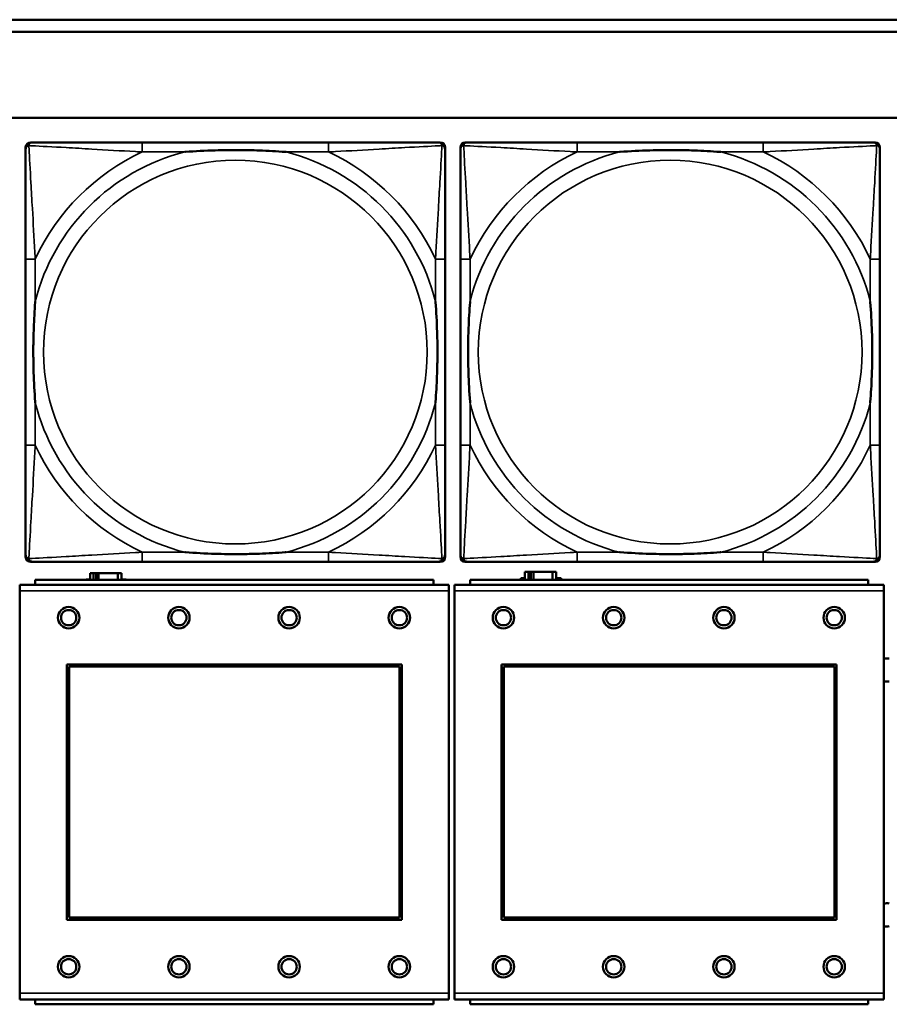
# Model space of a CAD drawing. Header units: inches. Extents: x 1.9 to 64.4, y 1.6 to 69.2.
# Tile 174 of 256: x 42.3 to 43.7, y 45.9 to 47.5. Entities that reach past the tile are written whole.
import ezdxf

# ---------------------------------------------------------------- set-up
doc = ezdxf.new("R2010")
doc.units = ezdxf.units.IN
doc.header["$MEASUREMENT"] = 0
doc.layers.add('Visible (ANSI)', color=7, linetype='Continuous', lineweight=50)
doc.layers.add('Visible Narrow (ANSI)', color=7, linetype='Continuous', lineweight=35)

msp = doc.modelspace()

# ---------------------------------------------------------------- linework, layer by layer
at = {"layer": 'Visible (ANSI)'}
for p, q in [((34.9375, 47.4763), (45.17, 47.4763)), ((45.17, 47.4563), (34.9375, 47.4563)), ((22.395, 47.3163), (45.17, 47.3163)), ((42.3345, 47.276), (42.3384, 47.276)), ((42.8211, 47.276), (42.5171, 47.276)), ((42.9998, 47.276), (43.0037, 47.276)), ((43.0445, 47.276), (43.0484, 47.276)), ((43.5311, 47.276), (43.2271, 47.276)), ((43.7098, 47.276), (43.7137, 47.276)), ((42.3266, 46.5989), (42.3266, 47.2681)), ((43.0116, 47.2681), (43.0116, 47.2642)), ((43.0366, 46.5989), (43.0366, 47.2681)), ((43.7216, 47.2681), (43.7216, 47.2642)), ((42.3266, 47.0855), (42.3266, 46.7815)), ((43.0116, 46.7815), (43.0116, 47.0855)), ((43.0366, 47.0855), (43.0366, 46.7815)), ((43.7216, 46.7815), (43.7216, 47.0855)), ((43.0116, 46.6028), (43.0116, 46.5989)), ((43.7216, 46.6028), (43.7216, 46.5989)), ((43.0037, 46.591), (42.3345, 46.591)), ((42.5171, 46.591), (42.8211, 46.591)), ((43.7137, 46.591), (43.0445, 46.591)), ((43.2271, 46.591), (43.5311, 46.591)), ((42.4377, 46.5726), (42.4319, 46.5726)), ((42.4319, 46.5726), (42.4319, 46.5614)), ((42.4377, 46.5726), (42.4417, 46.5726)), ((42.4377, 46.5614), (42.4377, 46.5726)), ((42.4417, 46.5614), (42.4417, 46.5726)), ((42.4417, 46.5726), (42.4458, 46.5726)), ((42.4458, 46.5726), (42.4458, 46.5614)), ((42.4458, 46.5726), (42.477, 46.5726)), ((42.477, 46.5726), (42.477, 46.5614)), ((42.4829, 46.5726), (42.477, 46.5726)), ((42.4829, 46.5614), (42.4829, 46.5726)), ((43.1354, 46.5614), (43.1354, 46.5641)), ((43.1354, 46.5641), (43.1419, 46.5641)), ((43.1477, 46.5746), (43.1419, 46.5746)), ((43.1419, 46.5746), (43.1419, 46.5614)), ((43.1477, 46.5746), (43.1517, 46.5746)), ((43.1477, 46.5614), (43.1477, 46.5746)), ((43.1517, 46.5614), (43.1517, 46.5746)), ((43.1517, 46.5746), (43.1558, 46.5746)), ((43.1558, 46.5746), (43.1558, 46.5614)), ((43.1558, 46.5746), (43.187, 46.5746)), ((43.187, 46.5746), (43.187, 46.5614)), ((43.1929, 46.5746), (43.187, 46.5746)), ((43.1929, 46.5614), (43.1929, 46.5746)), ((43.1929, 46.5641), (43.201, 46.5641)), ((43.201, 46.5641), (43.201, 46.5614)), ((43.0179, 46.5534), (42.3169, 46.5534)), ((42.3169, 46.5434), (42.3169, 46.5534)), ((42.9924, 46.5614), (42.3424, 46.5614)), ((42.3424, 46.5534), (42.3424, 46.5614)), ((42.4254, 46.5614), (42.4254, 46.5621)), ((42.4254, 46.5621), (42.4319, 46.5621)), ((42.4829, 46.5621), (42.491, 46.5621)), ((42.491, 46.5621), (42.491, 46.5614)), ((42.9924, 46.5614), (42.9924, 46.5534)), ((43.0179, 46.5534), (43.0179, 46.5434)), ((43.7279, 46.5534), (43.0269, 46.5534)), ((43.0269, 46.5434), (43.0269, 46.5534)), ((43.7024, 46.5614), (43.0524, 46.5614)), ((43.0524, 46.5534), (43.0524, 46.5614)), ((43.7024, 46.5614), (43.7024, 46.5534)), ((43.7279, 46.5534), (43.7279, 46.5434)), ((42.3169, 46.5434), (42.3169, 45.8864)), ((43.0179, 45.8864), (43.0179, 46.5434)), ((43.0269, 46.5434), (43.0269, 45.8864)), ((43.7279, 45.8864), (43.7279, 46.5434)), ((42.3939, 46.0064), (42.3939, 46.4234)), ((42.3939, 46.4234), (42.9409, 46.4234)), ((42.3975, 46.4198), (42.9373, 46.4198)), ((42.3975, 46.01), (42.3975, 46.4198)), ((42.9373, 46.4198), (42.9373, 46.01)), ((42.9409, 46.4234), (42.9409, 46.0064)), ((43.1039, 46.0064), (43.1039, 46.4234)), ((43.1039, 46.4234), (43.6509, 46.4234)), ((43.1075, 46.4198), (43.6473, 46.4198)), ((43.1075, 46.01), (43.1075, 46.4198)), ((43.6473, 46.4198), (43.6473, 46.01)), ((43.6509, 46.4234), (43.6509, 46.0064)), ((42.9409, 46.0064), (42.3939, 46.0064)), ((42.9373, 46.01), (42.3975, 46.01)), ((43.6509, 46.0064), (43.1039, 46.0064)), ((43.6473, 46.01), (43.1075, 46.01)), ((42.3169, 45.8764), (42.3169, 45.8864)), ((42.3169, 45.8764), (43.0179, 45.8764)), ((42.3424, 45.8764), (42.3424, 45.8684)), ((42.9924, 45.8684), (42.9924, 45.8764)), ((43.0179, 45.8864), (43.0179, 45.8764)), ((43.0269, 45.8764), (43.0269, 45.8864)), ((43.0269, 45.8764), (43.7279, 45.8764)), ((43.0524, 45.8764), (43.0524, 45.8684)), ((43.7024, 45.8684), (43.7024, 45.8764)), ((43.7279, 45.8864), (43.7279, 45.8764)), ((42.9924, 45.8684), (42.3424, 45.8684)), ((43.7024, 45.8684), (43.0524, 45.8684))]:
    msp.add_line(p, q, dxfattribs=at)
for centre, radius in [((42.3969, 46.4998), 0.0175), ((42.5769, 46.4998), 0.0175), ((42.7569, 46.4998), 0.0175), ((42.9369, 46.4998), 0.0175), ((43.1069, 46.4998), 0.0175), ((43.2869, 46.4998), 0.0175), ((43.4669, 46.4998), 0.0175), ((43.6469, 46.4998), 0.0175), ((42.3969, 46.4998), 0.0125), ((42.5769, 46.4998), 0.0125), ((42.7569, 46.4998), 0.0125), ((42.9369, 46.4998), 0.0125), ((43.1069, 46.4998), 0.0125), ((43.2869, 46.4998), 0.0125), ((43.4669, 46.4998), 0.0125), ((43.6469, 46.4998), 0.0125), ((42.3969, 45.9298), 0.0175), ((42.3969, 45.9298), 0.0125), ((42.5769, 45.9298), 0.0175), ((42.5769, 45.9298), 0.0125), ((42.7569, 45.9298), 0.0175), ((42.7569, 45.9298), 0.0125), ((42.9369, 45.9298), 0.0175), ((42.9369, 45.9298), 0.0125), ((43.1069, 45.9298), 0.0175), ((43.1069, 45.9298), 0.0125), ((43.2869, 45.9298), 0.0175), ((43.2869, 45.9298), 0.0125), ((43.4669, 45.9298), 0.0175), ((43.4669, 45.9298), 0.0125), ((43.6469, 45.9298), 0.0175), ((43.6469, 45.9298), 0.0125)]:
    msp.add_circle(centre, radius, dxfattribs=at)
for centre, radius, start, end in [((42.3345, 47.2681), 0.00787, 90, 180), ((42.3384, 47.2642), 0.0118, 90, 180), ((42.9998, 47.2642), 0.0118, 0, 90), ((43.0037, 47.2681), 0.00787, 0, 90), ((43.0445, 47.2681), 0.00787, 90, 180), ((43.0484, 47.2642), 0.0118, 90, 180), ((43.7098, 47.2642), 0.0118, 0, 90), ((43.7137, 47.2681), 0.00787, 0, 90), ((42.3384, 46.6028), 0.0118, 180, 270), ((42.3345, 46.5989), 0.00787, 180, 270), ((42.9998, 46.6028), 0.0118, 270, 360), ((43.0037, 46.5989), 0.00787, 270, 0), ((43.0484, 46.6028), 0.0118, 180, 270), ((43.0445, 46.5989), 0.00787, 180, 270), ((43.7098, 46.6028), 0.0118, 270, 360), ((43.7137, 46.5989), 0.00787, 270, 0), ((43.7333, 46.4144), 0.019, 78.8629, 106.2916), ((43.7333, 46.4144), 0.019, 253.7084, 281.1371), ((43.7333, 46.0144), 0.019, 78.8629, 106.2916), ((43.7333, 46.0144), 0.019, 253.7084, 281.1371)]:
    msp.add_arc(centre, radius, start, end, dxfattribs=at)
for points, knots in [([(42.5171, 47.276), (42.5136, 47.276), (42.51, 47.276), (42.5064, 47.276), (42.4732, 47.276), (42.4395, 47.276), (42.4086, 47.276), (42.3817, 47.276), (42.3561, 47.276), (42.3427, 47.276), (42.3411, 47.276), (42.3396, 47.276), (42.3384, 47.276)], [0, 0, 0, 0, 0.0272471, 0.0272471, 0.0272471, 0.2790553, 0.2790553, 0.2790553, 0.4988354, 0.4988354, 0.4988354, 0.5252205, 0.5252205, 0.5252205, 0.5252205]), ([(42.9998, 47.276), (42.9849, 47.276), (42.9433, 47.276), (42.9027, 47.276), (42.8761, 47.276), (42.8483, 47.276), (42.8211, 47.276)], [-0.5252205, -0.5252205, -0.5252205, -0.5252205, -0.20743, -0.20743, -0.20743, 0, 0, 0, 0]), ([(43.2271, 47.276), (43.2236, 47.276), (43.22, 47.276), (43.2164, 47.276), (43.1832, 47.276), (43.1495, 47.276), (43.1186, 47.276), (43.0917, 47.276), (43.0661, 47.276), (43.0527, 47.276), (43.0511, 47.276), (43.0496, 47.276), (43.0484, 47.276)], [0, 0, 0, 0, 0.0272471, 0.0272471, 0.0272471, 0.2790553, 0.2790553, 0.2790553, 0.4988354, 0.4988354, 0.4988354, 0.5252205, 0.5252205, 0.5252205, 0.5252205]), ([(43.7098, 47.276), (43.6949, 47.276), (43.6533, 47.276), (43.6127, 47.276), (43.5861, 47.276), (43.5583, 47.276), (43.5311, 47.276)], [-0.5252205, -0.5252205, -0.5252205, -0.5252205, -0.20743, -0.20743, -0.20743, 0, 0, 0, 0]), ([(42.3266, 47.2642), (42.3266, 47.2493), (42.3266, 47.2077), (42.3266, 47.1671), (42.3266, 47.1405), (42.3266, 47.1127), (42.3266, 47.0855)], [-0.5252205, -0.5252205, -0.5252205, -0.5252205, -0.20743, -0.20743, -0.20743, 0, 0, 0, 0]), ([(42.5864, 47.2603), (42.5868, 47.2603), (42.5872, 47.2603), (42.6037, 47.2616), (42.6198, 47.2624), (42.6428, 47.2631), (42.6495, 47.2633), (42.6586, 47.2634), (42.6611, 47.2634), (42.6652, 47.2634), (42.6668, 47.2634), (42.6699, 47.2634), (42.6714, 47.2634), (42.675, 47.2634), (42.6771, 47.2634), (42.6832, 47.2634), (42.6874, 47.2633), (42.6971, 47.2631), (42.7027, 47.2629), (42.7225, 47.2622), (42.7365, 47.2614), (42.751, 47.2603), (42.7514, 47.2603), (42.7519, 47.2603)], [-0.416114, -0.416114, -0.416114, -0.416114, -0.4127691, -0.4127691, -0.2896446, -0.2896446, -0.2388934, -0.2388934, -0.2201881, -0.2201881, -0.2080204, -0.2080204, -0.196499, -0.196499, -0.1809939, -0.1809939, -0.149741, -0.149741, -0.1073162, -0.1073162, 0, 0, 0.0033356, 0.0033356, 0.0033356, 0.0033356]), ([(43.0116, 47.0855), (43.0116, 47.089), (43.0116, 47.0926), (43.0116, 47.0962), (43.0116, 47.1294), (43.0116, 47.1631), (43.0116, 47.194), (43.0116, 47.2209), (43.0116, 47.2465), (43.0116, 47.2599), (43.0116, 47.2615), (43.0116, 47.263), (43.0116, 47.2642)], [0, 0, 0, 0, 0.0272471, 0.0272471, 0.0272471, 0.2790553, 0.2790553, 0.2790553, 0.4988354, 0.4988354, 0.4988354, 0.5252205, 0.5252205, 0.5252205, 0.5252205]), ([(43.0366, 47.2642), (43.0366, 47.2493), (43.0366, 47.2077), (43.0366, 47.1671), (43.0366, 47.1405), (43.0366, 47.1127), (43.0366, 47.0855)], [-0.5252205, -0.5252205, -0.5252205, -0.5252205, -0.20743, -0.20743, -0.20743, 0, 0, 0, 0]), ([(43.2964, 47.2603), (43.2968, 47.2603), (43.2972, 47.2603), (43.3137, 47.2616), (43.3298, 47.2624), (43.3528, 47.2631), (43.3595, 47.2633), (43.3686, 47.2634), (43.3711, 47.2634), (43.3752, 47.2634), (43.3768, 47.2634), (43.3799, 47.2634), (43.3814, 47.2634), (43.385, 47.2634), (43.3871, 47.2634), (43.3932, 47.2634), (43.3974, 47.2633), (43.4071, 47.2631), (43.4127, 47.2629), (43.4325, 47.2622), (43.4465, 47.2614), (43.461, 47.2603), (43.4614, 47.2603), (43.4619, 47.2603)], [-0.416114, -0.416114, -0.416114, -0.416114, -0.4127691, -0.4127691, -0.2896446, -0.2896446, -0.2388934, -0.2388934, -0.2201881, -0.2201881, -0.2080204, -0.2080204, -0.196499, -0.196499, -0.1809939, -0.1809939, -0.149741, -0.149741, -0.1073162, -0.1073162, 0, 0, 0.0033356, 0.0033356, 0.0033356, 0.0033356]), ([(43.7216, 47.0855), (43.7216, 47.089), (43.7216, 47.0926), (43.7216, 47.0962), (43.7216, 47.1294), (43.7216, 47.1631), (43.7216, 47.194), (43.7216, 47.2209), (43.7216, 47.2465), (43.7216, 47.2599), (43.7216, 47.2615), (43.7216, 47.263), (43.7216, 47.2642)], [0, 0, 0, 0, 0.0272471, 0.0272471, 0.0272471, 0.2790553, 0.2790553, 0.2790553, 0.4988354, 0.4988354, 0.4988354, 0.5252205, 0.5252205, 0.5252205, 0.5252205]), ([(42.3423, 46.8508), (42.3423, 46.8512), (42.3423, 46.8516), (42.341, 46.8681), (42.3402, 46.8842), (42.3395, 46.9071), (42.3393, 46.9138), (42.3392, 46.923), (42.3392, 46.9255), (42.3392, 46.9296), (42.3392, 46.9312), (42.3392, 46.9343), (42.3392, 46.9358), (42.3392, 46.9394), (42.3392, 46.9415), (42.3392, 46.9476), (42.3393, 46.9518), (42.3395, 46.9615), (42.3397, 46.9671), (42.3404, 46.9869), (42.3412, 47.0009), (42.3423, 47.0154), (42.3423, 47.0158), (42.3423, 47.0162)], [-0.416114, -0.416114, -0.416114, -0.416114, -0.4127691, -0.4127691, -0.2896446, -0.2896446, -0.2388934, -0.2388934, -0.2201881, -0.2201881, -0.2080204, -0.2080204, -0.196499, -0.196499, -0.1809939, -0.1809939, -0.149741, -0.149741, -0.1073162, -0.1073162, 0, 0, 0.0033356, 0.0033356, 0.0033356, 0.0033356]), ([(42.9959, 47.0162), (42.9959, 47.0158), (42.9959, 47.0154), (42.9972, 46.9989), (42.998, 46.9828), (42.9988, 46.9599), (42.9989, 46.9532), (42.999, 46.944), (42.999, 46.9415), (42.999, 46.9374), (42.9991, 46.9358), (42.9991, 46.9327), (42.9991, 46.9312), (42.999, 46.9276), (42.999, 46.9256), (42.999, 46.9194), (42.9989, 46.9152), (42.9987, 46.9055), (42.9985, 46.8999), (42.9978, 46.8802), (42.997, 46.8661), (42.9959, 46.8516), (42.9959, 46.8512), (42.9959, 46.8508)], [-0.416114, -0.416114, -0.416114, -0.416114, -0.4127691, -0.4127691, -0.2896446, -0.2896446, -0.2388934, -0.2388934, -0.2201881, -0.2201881, -0.2080204, -0.2080204, -0.196499, -0.196499, -0.1809939, -0.1809939, -0.149741, -0.149741, -0.1073162, -0.1073162, 0, 0, 0.0033356, 0.0033356, 0.0033356, 0.0033356]), ([(43.0523, 46.8508), (43.0523, 46.8512), (43.0523, 46.8516), (43.051, 46.8681), (43.0502, 46.8842), (43.0495, 46.9071), (43.0493, 46.9138), (43.0492, 46.923), (43.0492, 46.9255), (43.0492, 46.9296), (43.0492, 46.9312), (43.0492, 46.9343), (43.0492, 46.9358), (43.0492, 46.9394), (43.0492, 46.9415), (43.0492, 46.9476), (43.0493, 46.9518), (43.0495, 46.9615), (43.0497, 46.9671), (43.0504, 46.9869), (43.0512, 47.0009), (43.0523, 47.0154), (43.0523, 47.0158), (43.0523, 47.0162)], [-0.416114, -0.416114, -0.416114, -0.416114, -0.4127691, -0.4127691, -0.2896446, -0.2896446, -0.2388934, -0.2388934, -0.2201881, -0.2201881, -0.2080204, -0.2080204, -0.196499, -0.196499, -0.1809939, -0.1809939, -0.149741, -0.149741, -0.1073162, -0.1073162, 0, 0, 0.0033356, 0.0033356, 0.0033356, 0.0033356]), ([(43.7059, 47.0162), (43.7059, 47.0158), (43.7059, 47.0154), (43.7072, 46.9989), (43.708, 46.9828), (43.7088, 46.9599), (43.7089, 46.9532), (43.709, 46.944), (43.709, 46.9415), (43.709, 46.9374), (43.7091, 46.9358), (43.7091, 46.9327), (43.7091, 46.9312), (43.709, 46.9276), (43.709, 46.9256), (43.709, 46.9194), (43.7089, 46.9152), (43.7087, 46.9055), (43.7085, 46.8999), (43.7078, 46.8802), (43.707, 46.8661), (43.7059, 46.8516), (43.7059, 46.8512), (43.7059, 46.8508)], [-0.416114, -0.416114, -0.416114, -0.416114, -0.4127691, -0.4127691, -0.2896446, -0.2896446, -0.2388934, -0.2388934, -0.2201881, -0.2201881, -0.2080204, -0.2080204, -0.196499, -0.196499, -0.1809939, -0.1809939, -0.149741, -0.149741, -0.1073162, -0.1073162, 0, 0, 0.0033356, 0.0033356, 0.0033356, 0.0033356]), ([(42.3266, 46.7815), (42.3266, 46.7543), (42.3266, 46.7265), (42.3266, 46.6999), (42.3266, 46.6593), (42.3266, 46.6177), (42.3266, 46.6028)], [3.9382945, 3.9382945, 3.9382945, 3.9382945, 4.1457245, 4.1457245, 4.1457245, 4.463515, 4.463515, 4.463515, 4.463515]), ([(43.0116, 46.6028), (43.0116, 46.6177), (43.0116, 46.6593), (43.0116, 46.6999), (43.0116, 46.7265), (43.0116, 46.7543), (43.0116, 46.7815)], [-0.5252205, -0.5252205, -0.5252205, -0.5252205, -0.20743, -0.20743, -0.20743, 0, 0, 0, 0]), ([(43.0366, 46.7815), (43.0366, 46.7543), (43.0366, 46.7265), (43.0366, 46.6999), (43.0366, 46.6593), (43.0366, 46.6177), (43.0366, 46.6028)], [3.9382945, 3.9382945, 3.9382945, 3.9382945, 4.1457245, 4.1457245, 4.1457245, 4.463515, 4.463515, 4.463515, 4.463515]), ([(43.7216, 46.6028), (43.7216, 46.6177), (43.7216, 46.6593), (43.7216, 46.6999), (43.7216, 46.7265), (43.7216, 46.7543), (43.7216, 46.7815)], [-0.5252205, -0.5252205, -0.5252205, -0.5252205, -0.20743, -0.20743, -0.20743, 0, 0, 0, 0]), ([(42.7519, 46.6067), (42.7514, 46.6067), (42.751, 46.6067), (42.7365, 46.6056), (42.7225, 46.6048), (42.7027, 46.6041), (42.6971, 46.6039), (42.6874, 46.6037), (42.6832, 46.6036), (42.6771, 46.6036), (42.675, 46.6036), (42.6714, 46.6036), (42.6699, 46.6036), (42.6668, 46.6036), (42.6652, 46.6036), (42.6611, 46.6036), (42.6586, 46.6036), (42.6495, 46.6037), (42.6428, 46.6039), (42.6198, 46.6046), (42.6037, 46.6054), (42.5872, 46.6067), (42.5868, 46.6067), (42.5864, 46.6067)], [-0.4149464, -0.4149464, -0.4149464, -0.4149464, -0.41162, -0.41162, -0.3046026, -0.3046026, -0.2622958, -0.2622958, -0.23113, -0.23113, -0.215668, -0.215668, -0.2041787, -0.2041787, -0.1920448, -0.1920448, -0.1733916, -0.1733916, -0.1227817, -0.1227817, 0, 0, 0.0033356, 0.0033356, 0.0033356, 0.0033356]), ([(43.4619, 46.6067), (43.4614, 46.6067), (43.461, 46.6067), (43.4465, 46.6056), (43.4325, 46.6048), (43.4127, 46.6041), (43.4071, 46.6039), (43.3974, 46.6037), (43.3932, 46.6036), (43.3871, 46.6036), (43.385, 46.6036), (43.3814, 46.6036), (43.3799, 46.6036), (43.3768, 46.6036), (43.3752, 46.6036), (43.3711, 46.6036), (43.3686, 46.6036), (43.3595, 46.6037), (43.3528, 46.6039), (43.3298, 46.6046), (43.3137, 46.6054), (43.2972, 46.6067), (43.2968, 46.6067), (43.2964, 46.6067)], [-0.4149464, -0.4149464, -0.4149464, -0.4149464, -0.41162, -0.41162, -0.3046026, -0.3046026, -0.2622958, -0.2622958, -0.23113, -0.23113, -0.215668, -0.215668, -0.2041787, -0.2041787, -0.1920448, -0.1920448, -0.1733916, -0.1733916, -0.1227817, -0.1227817, 0, 0, 0.0033356, 0.0033356, 0.0033356, 0.0033356]), ([(42.3384, 46.591), (42.3533, 46.591), (42.3949, 46.591), (42.4355, 46.591), (42.4621, 46.591), (42.4899, 46.591), (42.5171, 46.591)], [-0.5252205, -0.5252205, -0.5252205, -0.5252205, -0.20743, -0.20743, -0.20743, 0, 0, 0, 0]), ([(42.8211, 46.591), (42.8483, 46.591), (42.8761, 46.591), (42.9027, 46.591), (42.9433, 46.591), (42.9849, 46.591), (42.9998, 46.591)], [3.9382945, 3.9382945, 3.9382945, 3.9382945, 4.1457245, 4.1457245, 4.1457245, 4.463515, 4.463515, 4.463515, 4.463515]), ([(43.0484, 46.591), (43.0633, 46.591), (43.1049, 46.591), (43.1455, 46.591), (43.1721, 46.591), (43.1999, 46.591), (43.2271, 46.591)], [-0.5252205, -0.5252205, -0.5252205, -0.5252205, -0.20743, -0.20743, -0.20743, 0, 0, 0, 0]), ([(43.5311, 46.591), (43.5583, 46.591), (43.5861, 46.591), (43.6127, 46.591), (43.6533, 46.591), (43.6949, 46.591), (43.7098, 46.591)], [3.9382945, 3.9382945, 3.9382945, 3.9382945, 4.1457245, 4.1457245, 4.1457245, 4.463515, 4.463515, 4.463515, 4.463515])]:
    msp.add_open_spline(points, degree=3, knots=knots, dxfattribs=at)
at = {"layer": 'Visible Narrow (ANSI)'}
for p, q in [((42.5171, 47.276), (42.5171, 47.2603)), ((42.8211, 47.276), (42.8211, 47.2603)), ((43.2271, 47.276), (43.2271, 47.2603)), ((43.5311, 47.276), (43.5311, 47.2603)), ((42.5171, 47.2603), (42.5864, 47.2603)), ((42.7519, 47.2603), (42.8211, 47.2603)), ((43.2271, 47.2603), (43.2964, 47.2603)), ((43.4619, 47.2603), (43.5311, 47.2603)), ((42.3423, 47.0855), (42.3266, 47.0855)), ((42.3423, 47.0162), (42.3423, 47.0855)), ((43.0116, 47.0855), (42.9959, 47.0855)), ((42.9959, 47.0855), (42.9959, 47.0162)), ((43.0523, 47.0855), (43.0366, 47.0855)), ((43.0523, 47.0162), (43.0523, 47.0855)), ((43.7216, 47.0855), (43.7059, 47.0855)), ((43.7059, 47.0855), (43.7059, 47.0162)), ((42.3423, 46.7815), (42.3423, 46.8508)), ((42.9959, 46.8508), (42.9959, 46.7815)), ((43.0523, 46.7815), (43.0523, 46.8508)), ((43.7059, 46.8508), (43.7059, 46.7815)), ((42.3423, 46.7815), (42.3266, 46.7815)), ((43.0116, 46.7815), (42.9959, 46.7815)), ((43.0523, 46.7815), (43.0366, 46.7815)), ((43.7216, 46.7815), (43.7059, 46.7815)), ((42.5171, 46.6067), (42.5171, 46.591)), ((42.5864, 46.6067), (42.5171, 46.6067)), ((42.8211, 46.6067), (42.7519, 46.6067)), ((42.8211, 46.6067), (42.8211, 46.591)), ((43.2271, 46.6067), (43.2271, 46.591)), ((43.2964, 46.6067), (43.2271, 46.6067)), ((43.5311, 46.6067), (43.4619, 46.6067)), ((43.5311, 46.6067), (43.5311, 46.591)), ((42.3169, 46.5434), (43.0179, 46.5434)), ((43.0269, 46.5434), (43.7279, 46.5434)), ((43.0179, 45.8864), (42.3169, 45.8864)), ((43.7279, 45.8864), (43.0269, 45.8864))]:
    msp.add_line(p, q, dxfattribs=at)
for centre in [(42.6691, 46.9335), (43.3791, 46.9335)]:
    msp.add_circle(centre, 0.3133, dxfattribs=at)
for centre, radius, start, end in [((42.6691, 46.9335), 0.3371, 104.2103, 165.7897), ((42.6691, 46.9335), 0.3604, 114.9407, 155.0593), ((42.6691, 46.9335), 0.3371, 14.2103, 75.7897), ((42.6691, 46.9335), 0.3604, 24.9407, 65.0593), ((43.3791, 46.9335), 0.3371, 104.2103, 165.7897), ((43.3791, 46.9335), 0.3604, 114.9407, 155.0593), ((43.3791, 46.9335), 0.3371, 14.2103, 75.7897), ((43.3791, 46.9335), 0.3604, 24.9407, 65.0593), ((42.6691, 46.9335), 0.3371, 194.2103, 255.7897), ((42.6691, 46.9335), 0.3371, 284.2103, 345.7897), ((43.3791, 46.9335), 0.3371, 194.2103, 255.7897), ((43.3791, 46.9335), 0.3371, 284.2103, 345.7897), ((42.6691, 46.9335), 0.3604, 204.9407, 245.0593), ((42.6691, 46.9335), 0.3604, 294.9407, 335.0593), ((43.3791, 46.9335), 0.3604, 204.9407, 245.0593), ((43.3791, 46.9335), 0.3604, 294.9407, 335.0593)]:
    msp.add_arc(centre, radius, start, end, dxfattribs=at)
for points, knots in [([(42.3319, 47.2707), (42.3321, 47.2713), (42.3323, 47.2719), (42.3328, 47.2729), (42.3331, 47.2734), (42.3337, 47.2741), (42.334, 47.2744), (42.3344, 47.2747), (42.3345, 47.2748), (42.3349, 47.2751), (42.3352, 47.2752), (42.3358, 47.2755), (42.3362, 47.2757), (42.3372, 47.2759), (42.3378, 47.276), (42.3384, 47.276)], [-0.00012419, -0.00012419, -0.00012419, -0.00012419, 0.00449537, 0.00449537, 0.00977487, 0.00977487, 0.01307456, 0.01307456, 0.0147244, 0.0147244, 0.01736415, 0.01736415, 0.02158775, 0.02158775, 0.02627331, 0.02627331, 0.02627331, 0.02627331]), ([(42.9998, 47.276), (43.0004, 47.276), (43.001, 47.2759), (43.002, 47.2757), (43.0024, 47.2755), (43.0031, 47.2752), (43.0033, 47.2751), (43.0037, 47.2748), (43.0038, 47.2747), (43.0042, 47.2744), (43.0045, 47.2741), (43.0051, 47.2734), (43.0054, 47.2729), (43.0059, 47.2719), (43.0062, 47.2713), (43.0063, 47.2707)], [-0.02627331, -0.02627331, -0.02627331, -0.02627331, -0.02158775, -0.02158775, -0.01736415, -0.01736415, -0.0147244, -0.0147244, -0.01307456, -0.01307456, -0.00977487, -0.00977487, -0.00449537, -0.00449537, 0.00012419, 0.00012419, 0.00012419, 0.00012419]), ([(43.0419, 47.2707), (43.0421, 47.2713), (43.0423, 47.2719), (43.0428, 47.2729), (43.0431, 47.2734), (43.0437, 47.2741), (43.044, 47.2744), (43.0444, 47.2747), (43.0445, 47.2748), (43.0449, 47.2751), (43.0452, 47.2752), (43.0458, 47.2755), (43.0462, 47.2757), (43.0472, 47.2759), (43.0478, 47.276), (43.0484, 47.276)], [-0.00012419, -0.00012419, -0.00012419, -0.00012419, 0.00449537, 0.00449537, 0.00977487, 0.00977487, 0.01307456, 0.01307456, 0.0147244, 0.0147244, 0.01736415, 0.01736415, 0.02158775, 0.02158775, 0.02627331, 0.02627331, 0.02627331, 0.02627331]), ([(43.7098, 47.276), (43.7104, 47.276), (43.711, 47.2759), (43.712, 47.2757), (43.7124, 47.2755), (43.7131, 47.2752), (43.7133, 47.2751), (43.7137, 47.2748), (43.7138, 47.2747), (43.7142, 47.2744), (43.7145, 47.2741), (43.7151, 47.2734), (43.7154, 47.2729), (43.7159, 47.2719), (43.7162, 47.2713), (43.7163, 47.2707)], [-0.02627331, -0.02627331, -0.02627331, -0.02627331, -0.02158775, -0.02158775, -0.01736415, -0.01736415, -0.0147244, -0.0147244, -0.01307456, -0.01307456, -0.00977487, -0.00977487, -0.00449537, -0.00449537, 0.00012419, 0.00012419, 0.00012419, 0.00012419]), ([(42.3266, 47.2642), (42.3266, 47.2648), (42.3267, 47.2654), (42.3269, 47.2664), (42.3271, 47.2668), (42.3274, 47.2675), (42.3275, 47.2677), (42.3278, 47.2681), (42.3279, 47.2682), (42.3282, 47.2686), (42.3285, 47.2689), (42.3292, 47.2695), (42.3297, 47.2698), (42.3308, 47.2703), (42.3313, 47.2706), (42.3319, 47.2707)], [-0.02627331, -0.02627331, -0.02627331, -0.02627331, -0.02158775, -0.02158775, -0.01736415, -0.01736415, -0.0147244, -0.0147244, -0.01307456, -0.01307456, -0.00977487, -0.00977487, -0.00449537, -0.00449537, 0.00012419, 0.00012419, 0.00012419, 0.00012419]), ([(42.3423, 47.0855), (42.3421, 47.0892), (42.3419, 47.093), (42.3404, 47.1203), (42.339, 47.1445), (42.3368, 47.1824), (42.336, 47.1964), (42.334, 47.2316), (42.3329, 47.2518), (42.3321, 47.2672), (42.332, 47.269), (42.3319, 47.2707)], [0, 0, 0, 0, 0.0278591, 0.0278591, 0.201273, 0.201273, 0.3066357, 0.3066357, 0.475216, 0.475216, 0.5007189, 0.5007189, 0.5007189, 0.5007189]), ([(42.3319, 47.2707), (42.3336, 47.2706), (42.3354, 47.2705), (42.3508, 47.2697), (42.371, 47.2687), (42.4062, 47.2667), (42.4202, 47.2658), (42.4581, 47.2636), (42.4823, 47.2622), (42.5096, 47.2607), (42.5134, 47.2605), (42.5171, 47.2603)], [-0.5007189, -0.5007189, -0.5007189, -0.5007189, -0.475216, -0.475216, -0.3066357, -0.3066357, -0.201273, -0.201273, -0.0278591, -0.0278591, 0, 0, 0, 0]), ([(42.8211, 47.2603), (42.8248, 47.2605), (42.8286, 47.2607), (42.8559, 47.2622), (42.8801, 47.2636), (42.918, 47.2658), (42.932, 47.2667), (42.9673, 47.2687), (42.9874, 47.2697), (43.0028, 47.2705), (43.0046, 47.2706), (43.0063, 47.2707)], [0, 0, 0, 0, 0.0278591, 0.0278591, 0.201273, 0.201273, 0.3066357, 0.3066357, 0.475216, 0.475216, 0.5007189, 0.5007189, 0.5007189, 0.5007189]), ([(43.0063, 47.2707), (43.0063, 47.269), (43.0062, 47.2672), (43.0053, 47.2518), (43.0043, 47.2316), (43.0023, 47.1964), (43.0014, 47.1824), (42.9992, 47.1445), (42.9978, 47.1203), (42.9963, 47.093), (42.9961, 47.0892), (42.9959, 47.0855)], [-0.5007189, -0.5007189, -0.5007189, -0.5007189, -0.475216, -0.475216, -0.3066357, -0.3066357, -0.201273, -0.201273, -0.0278591, -0.0278591, 0, 0, 0, 0]), ([(43.0063, 47.2707), (43.0069, 47.2706), (43.0075, 47.2703), (43.0085, 47.2698), (43.009, 47.2695), (43.0097, 47.2689), (43.01, 47.2686), (43.0103, 47.2682), (43.0104, 47.2681), (43.0107, 47.2677), (43.0108, 47.2675), (43.0111, 47.2668), (43.0113, 47.2664), (43.0116, 47.2654), (43.0116, 47.2648), (43.0116, 47.2642)], [-0.00012419, -0.00012419, -0.00012419, -0.00012419, 0.00449537, 0.00449537, 0.00977487, 0.00977487, 0.01307456, 0.01307456, 0.0147244, 0.0147244, 0.01736415, 0.01736415, 0.02158775, 0.02158775, 0.02627331, 0.02627331, 0.02627331, 0.02627331]), ([(43.0366, 47.2642), (43.0366, 47.2648), (43.0367, 47.2654), (43.0369, 47.2664), (43.0371, 47.2668), (43.0374, 47.2675), (43.0375, 47.2677), (43.0378, 47.2681), (43.0379, 47.2682), (43.0382, 47.2686), (43.0385, 47.2689), (43.0392, 47.2695), (43.0397, 47.2698), (43.0408, 47.2703), (43.0413, 47.2706), (43.0419, 47.2707)], [-0.02627331, -0.02627331, -0.02627331, -0.02627331, -0.02158775, -0.02158775, -0.01736415, -0.01736415, -0.0147244, -0.0147244, -0.01307456, -0.01307456, -0.00977487, -0.00977487, -0.00449537, -0.00449537, 0.00012419, 0.00012419, 0.00012419, 0.00012419]), ([(43.0523, 47.0855), (43.0521, 47.0892), (43.0519, 47.093), (43.0504, 47.1203), (43.049, 47.1445), (43.0468, 47.1824), (43.046, 47.1964), (43.044, 47.2316), (43.0429, 47.2518), (43.0421, 47.2672), (43.042, 47.269), (43.0419, 47.2707)], [0, 0, 0, 0, 0.0278591, 0.0278591, 0.201273, 0.201273, 0.3066357, 0.3066357, 0.475216, 0.475216, 0.5007189, 0.5007189, 0.5007189, 0.5007189]), ([(43.0419, 47.2707), (43.0436, 47.2706), (43.0454, 47.2705), (43.0608, 47.2697), (43.081, 47.2687), (43.1162, 47.2667), (43.1302, 47.2658), (43.1681, 47.2636), (43.1923, 47.2622), (43.2196, 47.2607), (43.2234, 47.2605), (43.2271, 47.2603)], [-0.5007189, -0.5007189, -0.5007189, -0.5007189, -0.475216, -0.475216, -0.3066357, -0.3066357, -0.201273, -0.201273, -0.0278591, -0.0278591, 0, 0, 0, 0]), ([(43.5311, 47.2603), (43.5348, 47.2605), (43.5386, 47.2607), (43.5659, 47.2622), (43.5901, 47.2636), (43.628, 47.2658), (43.642, 47.2667), (43.6773, 47.2687), (43.6974, 47.2697), (43.7128, 47.2705), (43.7146, 47.2706), (43.7163, 47.2707)], [0, 0, 0, 0, 0.0278591, 0.0278591, 0.201273, 0.201273, 0.3066357, 0.3066357, 0.475216, 0.475216, 0.5007189, 0.5007189, 0.5007189, 0.5007189]), ([(43.7163, 47.2707), (43.7163, 47.269), (43.7162, 47.2672), (43.7153, 47.2518), (43.7143, 47.2316), (43.7123, 47.1964), (43.7114, 47.1824), (43.7092, 47.1445), (43.7078, 47.1203), (43.7063, 47.093), (43.7061, 47.0892), (43.7059, 47.0855)], [-0.5007189, -0.5007189, -0.5007189, -0.5007189, -0.475216, -0.475216, -0.3066357, -0.3066357, -0.201273, -0.201273, -0.0278591, -0.0278591, 0, 0, 0, 0]), ([(43.7163, 47.2707), (43.7169, 47.2706), (43.7175, 47.2703), (43.7185, 47.2698), (43.719, 47.2695), (43.7197, 47.2689), (43.72, 47.2686), (43.7203, 47.2682), (43.7204, 47.2681), (43.7207, 47.2677), (43.7208, 47.2675), (43.7211, 47.2668), (43.7213, 47.2664), (43.7216, 47.2654), (43.7216, 47.2648), (43.7216, 47.2642)], [-0.00012419, -0.00012419, -0.00012419, -0.00012419, 0.00449537, 0.00449537, 0.00977487, 0.00977487, 0.01307456, 0.01307456, 0.0147244, 0.0147244, 0.01736415, 0.01736415, 0.02158775, 0.02158775, 0.02627331, 0.02627331, 0.02627331, 0.02627331]), ([(42.3319, 46.5963), (42.332, 46.598), (42.3321, 46.5998), (42.3329, 46.6152), (42.334, 46.6354), (42.336, 46.6706), (42.3368, 46.6846), (42.339, 46.7225), (42.3404, 46.7467), (42.3419, 46.774), (42.3421, 46.7778), (42.3423, 46.7815)], [-4.4390134, -4.4390134, -4.4390134, -4.4390134, -4.4135105, -4.4135105, -4.2449302, -4.2449302, -4.1395675, -4.1395675, -3.9661536, -3.9661536, -3.9382945, -3.9382945, -3.9382945, -3.9382945]), ([(42.9959, 46.7815), (42.9961, 46.7778), (42.9963, 46.774), (42.9978, 46.7467), (42.9992, 46.7225), (43.0014, 46.6846), (43.0023, 46.6706), (43.0043, 46.6354), (43.0053, 46.6152), (43.0062, 46.5998), (43.0063, 46.598), (43.0063, 46.5963)], [0, 0, 0, 0, 0.0278591, 0.0278591, 0.201273, 0.201273, 0.3066357, 0.3066357, 0.475216, 0.475216, 0.5007189, 0.5007189, 0.5007189, 0.5007189]), ([(43.0419, 46.5963), (43.042, 46.598), (43.0421, 46.5998), (43.0429, 46.6152), (43.044, 46.6354), (43.046, 46.6706), (43.0468, 46.6846), (43.049, 46.7225), (43.0504, 46.7467), (43.0519, 46.774), (43.0521, 46.7778), (43.0523, 46.7815)], [-4.4390134, -4.4390134, -4.4390134, -4.4390134, -4.4135105, -4.4135105, -4.2449302, -4.2449302, -4.1395675, -4.1395675, -3.9661536, -3.9661536, -3.9382945, -3.9382945, -3.9382945, -3.9382945]), ([(43.7059, 46.7815), (43.7061, 46.7778), (43.7063, 46.774), (43.7078, 46.7467), (43.7092, 46.7225), (43.7114, 46.6846), (43.7123, 46.6706), (43.7143, 46.6354), (43.7153, 46.6152), (43.7162, 46.5998), (43.7163, 46.598), (43.7163, 46.5963)], [0, 0, 0, 0, 0.0278591, 0.0278591, 0.201273, 0.201273, 0.3066357, 0.3066357, 0.475216, 0.475216, 0.5007189, 0.5007189, 0.5007189, 0.5007189]), ([(42.3319, 46.5963), (42.3313, 46.5964), (42.3308, 46.5967), (42.3297, 46.5972), (42.3292, 46.5975), (42.3285, 46.5981), (42.3282, 46.5984), (42.3279, 46.5988), (42.3278, 46.5989), (42.3275, 46.5993), (42.3274, 46.5995), (42.3271, 46.6002), (42.3269, 46.6006), (42.3267, 46.6016), (42.3266, 46.6022), (42.3266, 46.6028)], [-0.00012419, -0.00012419, -0.00012419, -0.00012419, 0.00449537, 0.00449537, 0.00977487, 0.00977487, 0.01307456, 0.01307456, 0.0147244, 0.0147244, 0.01736415, 0.01736415, 0.02158775, 0.02158775, 0.02627331, 0.02627331, 0.02627331, 0.02627331]), ([(42.5171, 46.6067), (42.5134, 46.6065), (42.5096, 46.6063), (42.4823, 46.6048), (42.4581, 46.6034), (42.4202, 46.6012), (42.4062, 46.6003), (42.371, 46.5984), (42.3508, 46.5973), (42.3354, 46.5965), (42.3336, 46.5964), (42.3319, 46.5963)], [0, 0, 0, 0, 0.0278591, 0.0278591, 0.201273, 0.201273, 0.3066357, 0.3066357, 0.475216, 0.475216, 0.5007189, 0.5007189, 0.5007189, 0.5007189]), ([(42.3384, 46.591), (42.3378, 46.591), (42.3372, 46.5911), (42.3362, 46.5913), (42.3358, 46.5915), (42.3352, 46.5918), (42.3349, 46.5919), (42.3345, 46.5922), (42.3344, 46.5923), (42.334, 46.5926), (42.3337, 46.5929), (42.3331, 46.5936), (42.3328, 46.5941), (42.3323, 46.5951), (42.3321, 46.5957), (42.3319, 46.5963)], [-0.02627331, -0.02627331, -0.02627331, -0.02627331, -0.02158775, -0.02158775, -0.01736415, -0.01736415, -0.0147244, -0.0147244, -0.01307456, -0.01307456, -0.00977487, -0.00977487, -0.00449537, -0.00449537, 0.00012419, 0.00012419, 0.00012419, 0.00012419]), ([(43.0063, 46.5963), (43.0046, 46.5964), (43.0028, 46.5965), (42.9874, 46.5973), (42.9673, 46.5984), (42.932, 46.6003), (42.918, 46.6012), (42.8801, 46.6034), (42.8559, 46.6048), (42.8286, 46.6063), (42.8248, 46.6065), (42.8211, 46.6067)], [-4.4390134, -4.4390134, -4.4390134, -4.4390134, -4.4135105, -4.4135105, -4.2449302, -4.2449302, -4.1395675, -4.1395675, -3.9661536, -3.9661536, -3.9382945, -3.9382945, -3.9382945, -3.9382945]), ([(43.0063, 46.5963), (43.0062, 46.5957), (43.0059, 46.5951), (43.0054, 46.5941), (43.0051, 46.5936), (43.0045, 46.5929), (43.0042, 46.5926), (43.0038, 46.5923), (43.0037, 46.5922), (43.0033, 46.5919), (43.0031, 46.5918), (43.0024, 46.5915), (43.002, 46.5913), (43.001, 46.5911), (43.0004, 46.591), (42.9998, 46.591)], [-0.00012419, -0.00012419, -0.00012419, -0.00012419, 0.00449537, 0.00449537, 0.00977487, 0.00977487, 0.01307456, 0.01307456, 0.0147244, 0.0147244, 0.01736415, 0.01736415, 0.02158775, 0.02158775, 0.02627331, 0.02627331, 0.02627331, 0.02627331]), ([(43.0116, 46.6028), (43.0116, 46.6022), (43.0116, 46.6016), (43.0113, 46.6006), (43.0111, 46.6002), (43.0108, 46.5995), (43.0107, 46.5993), (43.0104, 46.5989), (43.0103, 46.5988), (43.01, 46.5984), (43.0097, 46.5981), (43.009, 46.5975), (43.0085, 46.5972), (43.0075, 46.5967), (43.0069, 46.5964), (43.0063, 46.5963)], [-0.02627331, -0.02627331, -0.02627331, -0.02627331, -0.02158775, -0.02158775, -0.01736415, -0.01736415, -0.0147244, -0.0147244, -0.01307456, -0.01307456, -0.00977487, -0.00977487, -0.00449537, -0.00449537, 0.00012419, 0.00012419, 0.00012419, 0.00012419]), ([(43.0419, 46.5963), (43.0413, 46.5964), (43.0408, 46.5967), (43.0397, 46.5972), (43.0392, 46.5975), (43.0385, 46.5981), (43.0382, 46.5984), (43.0379, 46.5988), (43.0378, 46.5989), (43.0375, 46.5993), (43.0374, 46.5995), (43.0371, 46.6002), (43.0369, 46.6006), (43.0367, 46.6016), (43.0366, 46.6022), (43.0366, 46.6028)], [-0.00012419, -0.00012419, -0.00012419, -0.00012419, 0.00449537, 0.00449537, 0.00977487, 0.00977487, 0.01307456, 0.01307456, 0.0147244, 0.0147244, 0.01736415, 0.01736415, 0.02158775, 0.02158775, 0.02627331, 0.02627331, 0.02627331, 0.02627331]), ([(43.2271, 46.6067), (43.2234, 46.6065), (43.2196, 46.6063), (43.1923, 46.6048), (43.1681, 46.6034), (43.1302, 46.6012), (43.1162, 46.6003), (43.081, 46.5984), (43.0608, 46.5973), (43.0454, 46.5965), (43.0436, 46.5964), (43.0419, 46.5963)], [0, 0, 0, 0, 0.0278591, 0.0278591, 0.201273, 0.201273, 0.3066357, 0.3066357, 0.475216, 0.475216, 0.5007189, 0.5007189, 0.5007189, 0.5007189]), ([(43.0484, 46.591), (43.0478, 46.591), (43.0472, 46.5911), (43.0462, 46.5913), (43.0458, 46.5915), (43.0452, 46.5918), (43.0449, 46.5919), (43.0445, 46.5922), (43.0444, 46.5923), (43.044, 46.5926), (43.0437, 46.5929), (43.0431, 46.5936), (43.0428, 46.5941), (43.0423, 46.5951), (43.0421, 46.5957), (43.0419, 46.5963)], [-0.02627331, -0.02627331, -0.02627331, -0.02627331, -0.02158775, -0.02158775, -0.01736415, -0.01736415, -0.0147244, -0.0147244, -0.01307456, -0.01307456, -0.00977487, -0.00977487, -0.00449537, -0.00449537, 0.00012419, 0.00012419, 0.00012419, 0.00012419]), ([(43.7163, 46.5963), (43.7146, 46.5964), (43.7128, 46.5965), (43.6974, 46.5973), (43.6773, 46.5984), (43.642, 46.6003), (43.628, 46.6012), (43.5901, 46.6034), (43.5659, 46.6048), (43.5386, 46.6063), (43.5348, 46.6065), (43.5311, 46.6067)], [-4.4390134, -4.4390134, -4.4390134, -4.4390134, -4.4135105, -4.4135105, -4.2449302, -4.2449302, -4.1395675, -4.1395675, -3.9661536, -3.9661536, -3.9382945, -3.9382945, -3.9382945, -3.9382945]), ([(43.7163, 46.5963), (43.7162, 46.5957), (43.7159, 46.5951), (43.7154, 46.5941), (43.7151, 46.5936), (43.7145, 46.5929), (43.7142, 46.5926), (43.7138, 46.5923), (43.7137, 46.5922), (43.7133, 46.5919), (43.7131, 46.5918), (43.7124, 46.5915), (43.712, 46.5913), (43.711, 46.5911), (43.7104, 46.591), (43.7098, 46.591)], [-0.00012419, -0.00012419, -0.00012419, -0.00012419, 0.00449537, 0.00449537, 0.00977487, 0.00977487, 0.01307456, 0.01307456, 0.0147244, 0.0147244, 0.01736415, 0.01736415, 0.02158775, 0.02158775, 0.02627331, 0.02627331, 0.02627331, 0.02627331]), ([(43.7216, 46.6028), (43.7216, 46.6022), (43.7216, 46.6016), (43.7213, 46.6006), (43.7211, 46.6002), (43.7208, 46.5995), (43.7207, 46.5993), (43.7204, 46.5989), (43.7203, 46.5988), (43.72, 46.5984), (43.7197, 46.5981), (43.719, 46.5975), (43.7185, 46.5972), (43.7175, 46.5967), (43.7169, 46.5964), (43.7163, 46.5963)], [-0.02627331, -0.02627331, -0.02627331, -0.02627331, -0.02158775, -0.02158775, -0.01736415, -0.01736415, -0.0147244, -0.0147244, -0.01307456, -0.01307456, -0.00977487, -0.00977487, -0.00449537, -0.00449537, 0.00012419, 0.00012419, 0.00012419, 0.00012419])]:
    msp.add_open_spline(points, degree=3, knots=knots, dxfattribs=at)

doc.saveas('drawing.dxf')
